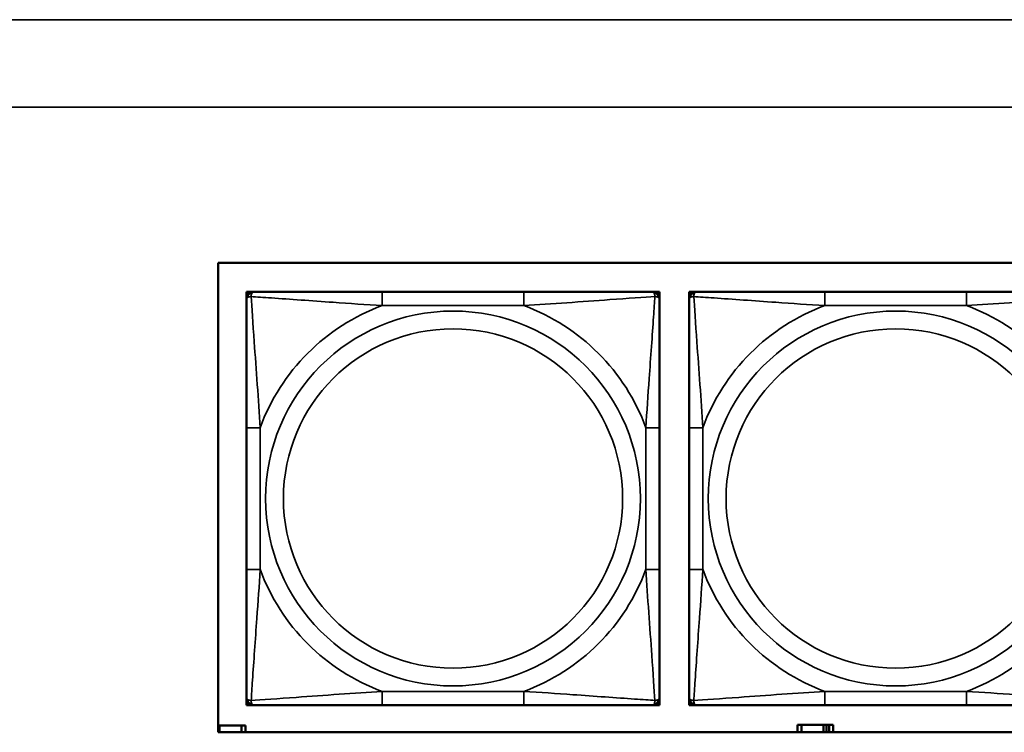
# Model space of a CAD drawing. Header units: inches. Extents: x 0.2 to 58.8, y 1.7 to 68.8.
# Tile 183 of 256: x 30.8 to 32.2, y 59.3 to 60.3. Entities that reach past the tile are written whole.
import ezdxf

# ---------------------------------------------------------------- set-up
doc = ezdxf.new("R2010")
doc.units = ezdxf.units.IN
doc.header["$MEASUREMENT"] = 0
doc.layers.add('Visible (ANSI)', color=7, linetype='Continuous', lineweight=50)
doc.layers.add('Visible Narrow (ANSI)', color=7, linetype='Continuous', lineweight=35)

msp = doc.modelspace()

# ---------------------------------------------------------------- linework, layer by layer
at = {"layer": 'Visible (ANSI)'}
for p, q in [((31.1021, 59.2667), (31.1021, 59.9372)), ((31.1021, 59.9372), (36.1874, 59.9372)), ((31.1422, 59.896), (31.1481, 59.896)), ((31.1422, 59.8901), (31.1422, 59.896)), ((31.1422, 59.8842), (31.1422, 59.8901)), ((31.1481, 59.896), (31.154, 59.896)), ((31.5387, 59.896), (31.3364, 59.896)), ((31.721, 59.896), (31.7269, 59.896)), ((31.7269, 59.896), (31.7328, 59.896)), ((31.7328, 59.896), (31.7328, 59.8901)), ((31.7328, 59.8901), (31.7328, 59.8842)), ((31.7748, 59.896), (31.7807, 59.896)), ((31.7748, 59.8901), (31.7748, 59.896)), ((31.7748, 59.8842), (31.7748, 59.8901)), ((31.7807, 59.896), (31.7866, 59.896)), ((32.1712, 59.896), (31.9689, 59.896)), ((31.1422, 59.7018), (31.1422, 59.4995)), ((31.7328, 59.4995), (31.7328, 59.7018)), ((31.7748, 59.7018), (31.7748, 59.4995)), ((31.1422, 59.3113), (31.1422, 59.3172)), ((31.1422, 59.3054), (31.1422, 59.3113)), ((31.7328, 59.3172), (31.7328, 59.3113)), ((31.7328, 59.3113), (31.7328, 59.3054)), ((31.7748, 59.3113), (31.7748, 59.3172)), ((31.7748, 59.3054), (31.7748, 59.3113)), ((31.1481, 59.3054), (31.1422, 59.3054)), ((31.154, 59.3054), (31.1481, 59.3054)), ((31.3364, 59.3054), (31.5387, 59.3054)), ((31.7269, 59.3054), (31.721, 59.3054)), ((31.7328, 59.3054), (31.7269, 59.3054)), ((31.7807, 59.3054), (31.7748, 59.3054)), ((31.7866, 59.3054), (31.7807, 59.3054)), ((31.9689, 59.3054), (32.1712, 59.3054)), ((31.1021, 59.2763), (31.1037, 59.2763)), ((36.1874, 59.2667), (31.1021, 59.2667)), ((31.1037, 59.2763), (31.1037, 59.2667)), ((31.1037, 59.2763), (31.135, 59.2763)), ((31.135, 59.2763), (31.135, 59.2667)), ((31.1409, 59.2763), (31.135, 59.2763)), ((31.1409, 59.2667), (31.1409, 59.2763)), ((31.9218, 59.2667), (31.9218, 59.2668)), ((31.9218, 59.2668), (31.9299, 59.2668)), ((31.9357, 59.2773), (31.9299, 59.2773)), ((31.9299, 59.2773), (31.9299, 59.2667)), ((31.9357, 59.2773), (31.967, 59.2773)), ((31.9357, 59.2667), (31.9357, 59.2773)), ((31.967, 59.2667), (31.967, 59.2773)), ((31.967, 59.2773), (31.971, 59.2773)), ((31.971, 59.2773), (31.971, 59.2667)), ((31.971, 59.2773), (31.975, 59.2773)), ((31.9809, 59.2773), (31.975, 59.2773)), ((31.975, 59.2773), (31.975, 59.2667)), ((31.9809, 59.2667), (31.9809, 59.2773)), ((31.9809, 59.2668), (31.9873, 59.2668)), ((31.9873, 59.2668), (31.9873, 59.2667))]:
    msp.add_line(p, q, dxfattribs=at)
for centre, radius, start, end in [((31.1481, 59.8901), 0.00591, 90, 180), ((31.154, 59.8842), 0.0118, 90, 180), ((31.721, 59.8842), 0.0118, 0, 90), ((31.7269, 59.8901), 0.00591, 0, 90), ((31.7807, 59.8901), 0.00591, 90, 180), ((31.7866, 59.8842), 0.0118, 90, 180), ((31.154, 59.3172), 0.0118, 180, 270), ((31.1481, 59.3113), 0.00591, 180, 270), ((31.721, 59.3172), 0.0118, 270, 0), ((31.7269, 59.3113), 0.00591, 270, 0), ((31.7866, 59.3172), 0.0118, 180, 270), ((31.7807, 59.3113), 0.00591, 180, 270)]:
    msp.add_arc(centre, radius, start, end, dxfattribs=at)
for points, knots in [([(31.1422, 59.8842), (31.1422, 59.8784), (31.1422, 59.8659), (31.1422, 59.8507), (31.1422, 59.8273), (31.1422, 59.7982), (31.1422, 59.7691), (31.1422, 59.7469), (31.1422, 59.7243), (31.1422, 59.7018)], [-0.7968224, -0.7968224, -0.7968224, -0.7968224, -0.6514613, -0.6514613, -0.6514613, -0.427691, -0.427691, -0.427691, -0.2569517, -0.2569517, -0.2569517, -0.2569517]), ([(31.3364, 59.896), (31.3127, 59.896), (31.2887, 59.896), (31.2653, 59.896), (31.2347, 59.896), (31.2038, 59.896), (31.1805, 59.896), (31.1685, 59.896), (31.1589, 59.896), (31.154, 59.896)], [0.2569537, 0.2569537, 0.2569537, 0.2569537, 0.4371919, 0.4371919, 0.4371919, 0.6739428, 0.6739428, 0.6739428, 0.7963818, 0.7963818, 0.7963818, 0.7963818]), ([(31.721, 59.896), (31.7152, 59.896), (31.7027, 59.896), (31.6875, 59.896), (31.6641, 59.896), (31.635, 59.896), (31.6059, 59.896), (31.5837, 59.896), (31.5611, 59.896), (31.5387, 59.896)], [-0.7968224, -0.7968224, -0.7968224, -0.7968224, -0.6514613, -0.6514613, -0.6514613, -0.427691, -0.427691, -0.427691, -0.2569517, -0.2569517, -0.2569517, -0.2569517]), ([(31.7328, 59.7018), (31.7328, 59.7255), (31.7328, 59.7495), (31.7328, 59.7729), (31.7328, 59.8035), (31.7328, 59.8344), (31.7328, 59.8577), (31.7328, 59.8697), (31.7328, 59.8793), (31.7328, 59.8842)], [0.2569537, 0.2569537, 0.2569537, 0.2569537, 0.4371919, 0.4371919, 0.4371919, 0.6739428, 0.6739428, 0.6739428, 0.7963818, 0.7963818, 0.7963818, 0.7963818]), ([(31.7748, 59.8842), (31.7748, 59.8784), (31.7748, 59.8659), (31.7748, 59.8507), (31.7748, 59.8273), (31.7748, 59.7982), (31.7748, 59.7691), (31.7748, 59.7469), (31.7748, 59.7243), (31.7748, 59.7018)], [-0.7968224, -0.7968224, -0.7968224, -0.7968224, -0.6514613, -0.6514613, -0.6514613, -0.427691, -0.427691, -0.427691, -0.2569517, -0.2569517, -0.2569517, -0.2569517]), ([(31.9689, 59.896), (31.9452, 59.896), (31.9213, 59.896), (31.8979, 59.896), (31.8672, 59.896), (31.8363, 59.896), (31.8131, 59.896), (31.8011, 59.896), (31.7914, 59.896), (31.7866, 59.896)], [0.2569537, 0.2569537, 0.2569537, 0.2569537, 0.4371919, 0.4371919, 0.4371919, 0.6739428, 0.6739428, 0.6739428, 0.7963818, 0.7963818, 0.7963818, 0.7963818]), ([(32.3535, 59.896), (32.3478, 59.896), (32.3353, 59.896), (32.3201, 59.896), (32.2966, 59.896), (32.2675, 59.896), (32.2384, 59.896), (32.2163, 59.896), (32.1936, 59.896), (32.1712, 59.896)], [-0.7968224, -0.7968224, -0.7968224, -0.7968224, -0.6514613, -0.6514613, -0.6514613, -0.427691, -0.427691, -0.427691, -0.2569517, -0.2569517, -0.2569517, -0.2569517]), ([(31.1422, 59.4995), (31.1422, 59.4759), (31.1422, 59.4519), (31.1422, 59.4285), (31.1422, 59.3978), (31.1422, 59.367), (31.1422, 59.3437), (31.1422, 59.3317), (31.1422, 59.3221), (31.1422, 59.3172)], [0.2569537, 0.2569537, 0.2569537, 0.2569537, 0.4371919, 0.4371919, 0.4371919, 0.6739428, 0.6739428, 0.6739428, 0.7963818, 0.7963818, 0.7963818, 0.7963818]), ([(31.7328, 59.3172), (31.7328, 59.323), (31.7328, 59.3355), (31.7328, 59.3507), (31.7328, 59.3741), (31.7328, 59.4032), (31.7328, 59.4323), (31.7328, 59.4545), (31.7328, 59.4771), (31.7328, 59.4995)], [-0.7968224, -0.7968224, -0.7968224, -0.7968224, -0.6514613, -0.6514613, -0.6514613, -0.427691, -0.427691, -0.427691, -0.2569517, -0.2569517, -0.2569517, -0.2569517]), ([(31.7748, 59.4995), (31.7748, 59.4759), (31.7748, 59.4519), (31.7748, 59.4285), (31.7748, 59.3978), (31.7748, 59.367), (31.7748, 59.3437), (31.7748, 59.3317), (31.7748, 59.3221), (31.7748, 59.3172)], [0.2569537, 0.2569537, 0.2569537, 0.2569537, 0.4371919, 0.4371919, 0.4371919, 0.6739428, 0.6739428, 0.6739428, 0.7963818, 0.7963818, 0.7963818, 0.7963818]), ([(31.154, 59.3054), (31.1598, 59.3054), (31.1723, 59.3054), (31.1875, 59.3054), (31.2109, 59.3054), (31.24, 59.3054), (31.2691, 59.3054), (31.2913, 59.3054), (31.3139, 59.3054), (31.3364, 59.3054)], [-0.7968224, -0.7968224, -0.7968224, -0.7968224, -0.6514613, -0.6514613, -0.6514613, -0.427691, -0.427691, -0.427691, -0.2569517, -0.2569517, -0.2569517, -0.2569517]), ([(31.5387, 59.3054), (31.5623, 59.3054), (31.5863, 59.3054), (31.6097, 59.3054), (31.6403, 59.3054), (31.6712, 59.3054), (31.6945, 59.3054), (31.7065, 59.3054), (31.7161, 59.3054), (31.721, 59.3054)], [0.2569537, 0.2569537, 0.2569537, 0.2569537, 0.4371919, 0.4371919, 0.4371919, 0.6739428, 0.6739428, 0.6739428, 0.7963818, 0.7963818, 0.7963818, 0.7963818]), ([(31.7866, 59.3054), (31.7923, 59.3054), (31.8048, 59.3054), (31.82, 59.3054), (31.8435, 59.3054), (31.8726, 59.3054), (31.9017, 59.3054), (31.9238, 59.3054), (31.9465, 59.3054), (31.9689, 59.3054)], [-0.7968224, -0.7968224, -0.7968224, -0.7968224, -0.6514613, -0.6514613, -0.6514613, -0.427691, -0.427691, -0.427691, -0.2569517, -0.2569517, -0.2569517, -0.2569517]), ([(32.1712, 59.3054), (32.1949, 59.3054), (32.2188, 59.3054), (32.2422, 59.3054), (32.2729, 59.3054), (32.3038, 59.3054), (32.327, 59.3054), (32.339, 59.3054), (32.3487, 59.3054), (32.3535, 59.3054)], [0.2569537, 0.2569537, 0.2569537, 0.2569537, 0.4371919, 0.4371919, 0.4371919, 0.6739428, 0.6739428, 0.6739428, 0.7963818, 0.7963818, 0.7963818, 0.7963818])]:
    msp.add_open_spline(points, degree=3, knots=knots, dxfattribs=at)
at = {"layer": 'Visible Narrow (ANSI)'}
for p, q in [((21.4369, 60.2848), (53.1829, 60.2848)), ((53.1829, 60.16), (21.4369, 60.16)), ((31.3364, 59.896), (31.3364, 59.8763)), ((31.5387, 59.896), (31.5387, 59.8763)), ((31.9689, 59.896), (31.9689, 59.8763)), ((32.1712, 59.896), (32.1712, 59.8763)), ((31.3364, 59.8763), (31.5387, 59.8763)), ((31.9689, 59.8763), (32.1712, 59.8763)), ((31.1422, 59.7018), (31.1619, 59.7018)), ((31.1619, 59.4995), (31.1619, 59.7018)), ((31.7131, 59.7018), (31.7131, 59.4995)), ((31.7328, 59.7018), (31.7131, 59.7018)), ((31.7748, 59.7018), (31.7945, 59.7018)), ((31.7945, 59.4995), (31.7945, 59.7018)), ((31.1422, 59.4995), (31.1619, 59.4995)), ((31.7328, 59.4995), (31.7131, 59.4995)), ((31.7748, 59.4995), (31.7945, 59.4995)), ((31.5387, 59.3251), (31.3364, 59.3251)), ((31.3364, 59.3054), (31.3364, 59.3251)), ((31.5387, 59.3054), (31.5387, 59.3251)), ((32.1712, 59.3251), (31.9689, 59.3251)), ((31.9689, 59.3054), (31.9689, 59.3251)), ((32.1712, 59.3054), (32.1712, 59.3251))]:
    msp.add_line(p, q, dxfattribs=at)
for centre, radius in [((31.4375, 59.6007), 0.2678), ((32.0701, 59.6007), 0.2678), ((31.4375, 59.6007), 0.2424), ((32.0701, 59.6007), 0.2424)]:
    msp.add_circle(centre, radius, dxfattribs=at)
for centre, start, end in [((31.4375, 59.6007), 110.1547, 159.8453), ((31.4375, 59.6007), 20.1547, 69.8453), ((32.0701, 59.6007), 110.1547, 159.8453), ((32.0701, 59.6007), 20.1547, 69.8453), ((31.4375, 59.6007), 200.1547, 249.8453), ((31.4375, 59.6007), 290.1547, 339.8453), ((32.0701, 59.6007), 200.1547, 249.8453), ((32.0701, 59.6007), 290.1547, 339.8453)]:
    msp.add_arc(centre, 0.2936, start, end, dxfattribs=at)
for points, knots in [([(31.1422, 59.8842), (31.1422, 59.8847), (31.1423, 59.8852), (31.1425, 59.8861), (31.1427, 59.8865), (31.1431, 59.887), (31.1433, 59.8873), (31.1436, 59.8876), (31.1437, 59.8877), (31.1441, 59.888), (31.1445, 59.8882), (31.1454, 59.8886), (31.146, 59.8889), (31.1475, 59.8891), (31.1482, 59.8891), (31.1491, 59.8891)], [-0.0532704, -0.0532704, -0.0532704, -0.0532704, -0.04377373, -0.04377373, -0.03521335, -0.03521335, -0.02986312, -0.02986312, -0.02651922, -0.02651922, -0.01983142, -0.01983142, -0.00913095, -0.00913095, 0.00023197, 0.00023197, 0.00023197, 0.00023197]), ([(31.1491, 59.8891), (31.1491, 59.89), (31.1491, 59.8907), (31.1493, 59.8922), (31.1495, 59.8928), (31.15, 59.8937), (31.1502, 59.8941), (31.1505, 59.8945), (31.1506, 59.8946), (31.1509, 59.8949), (31.1511, 59.8951), (31.1517, 59.8955), (31.1521, 59.8956), (31.153, 59.8959), (31.1535, 59.896), (31.154, 59.896)], [-0.00023197, -0.00023197, -0.00023197, -0.00023197, 0.00913095, 0.00913095, 0.01983142, 0.01983142, 0.02651922, 0.02651922, 0.02986312, 0.02986312, 0.03521335, 0.03521335, 0.04377373, 0.04377373, 0.0532704, 0.0532704, 0.0532704, 0.0532704]), ([(31.1491, 59.8891), (31.1567, 59.8886), (31.1667, 59.888), (31.2038, 59.8855), (31.2355, 59.8832), (31.2898, 59.8793), (31.313, 59.8777), (31.3364, 59.8763)], [-0.7478145, -0.7478145, -0.7478145, -0.7478145, -0.6493253, -0.6493253, -0.427691, -0.427691, -0.2569537, -0.2569537, -0.2569537, -0.2569537]), ([(31.1619, 59.7018), (31.1595, 59.7423), (31.1562, 59.7847), (31.1516, 59.8503), (31.15, 59.8748), (31.1491, 59.8891)], [0.2569517, 0.2569517, 0.2569517, 0.2569517, 0.5559983, 0.5559983, 0.7482818, 0.7482818, 0.7482818, 0.7482818]), ([(31.5387, 59.8763), (31.5791, 59.8787), (31.6215, 59.882), (31.6871, 59.8866), (31.7116, 59.8882), (31.7259, 59.8891)], [0.2569517, 0.2569517, 0.2569517, 0.2569517, 0.5559983, 0.5559983, 0.7482818, 0.7482818, 0.7482818, 0.7482818]), ([(31.7259, 59.8891), (31.7254, 59.8815), (31.7248, 59.8715), (31.7223, 59.8344), (31.72, 59.8027), (31.7161, 59.7484), (31.7145, 59.7252), (31.7131, 59.7018)], [-0.7478145, -0.7478145, -0.7478145, -0.7478145, -0.6493253, -0.6493253, -0.427691, -0.427691, -0.2569537, -0.2569537, -0.2569537, -0.2569537]), ([(31.721, 59.896), (31.7215, 59.896), (31.722, 59.8959), (31.7229, 59.8956), (31.7233, 59.8955), (31.7239, 59.8951), (31.7241, 59.8949), (31.7244, 59.8946), (31.7245, 59.8945), (31.7248, 59.8941), (31.725, 59.8937), (31.7255, 59.8928), (31.7257, 59.8922), (31.7259, 59.8907), (31.7259, 59.89), (31.7259, 59.8891)], [-0.0532704, -0.0532704, -0.0532704, -0.0532704, -0.04377373, -0.04377373, -0.03521335, -0.03521335, -0.02986312, -0.02986312, -0.02651922, -0.02651922, -0.01983142, -0.01983142, -0.00913095, -0.00913095, 0.00023197, 0.00023197, 0.00023197, 0.00023197]), ([(31.7259, 59.8891), (31.7268, 59.8891), (31.7275, 59.8891), (31.729, 59.8889), (31.7296, 59.8886), (31.7305, 59.8882), (31.7309, 59.888), (31.7313, 59.8877), (31.7314, 59.8876), (31.7317, 59.8873), (31.7319, 59.887), (31.7323, 59.8865), (31.7325, 59.8861), (31.7327, 59.8852), (31.7328, 59.8847), (31.7328, 59.8842)], [-0.00023197, -0.00023197, -0.00023197, -0.00023197, 0.00913095, 0.00913095, 0.01983142, 0.01983142, 0.02651922, 0.02651922, 0.02986312, 0.02986312, 0.03521335, 0.03521335, 0.04377373, 0.04377373, 0.0532704, 0.0532704, 0.0532704, 0.0532704]), ([(31.7748, 59.8842), (31.7748, 59.8847), (31.7748, 59.8852), (31.7751, 59.8861), (31.7753, 59.8865), (31.7757, 59.887), (31.7758, 59.8873), (31.7761, 59.8876), (31.7763, 59.8877), (31.7767, 59.888), (31.777, 59.8882), (31.7779, 59.8886), (31.7786, 59.8889), (31.78, 59.8891), (31.7808, 59.8891), (31.7816, 59.8891)], [-0.0532704, -0.0532704, -0.0532704, -0.0532704, -0.04377373, -0.04377373, -0.03521335, -0.03521335, -0.02986312, -0.02986312, -0.02651922, -0.02651922, -0.01983142, -0.01983142, -0.00913095, -0.00913095, 0.00023197, 0.00023197, 0.00023197, 0.00023197]), ([(31.7816, 59.8891), (31.7816, 59.89), (31.7817, 59.8907), (31.7819, 59.8922), (31.7821, 59.8928), (31.7825, 59.8937), (31.7827, 59.8941), (31.7831, 59.8945), (31.7832, 59.8946), (31.7835, 59.8949), (31.7837, 59.8951), (31.7843, 59.8955), (31.7847, 59.8956), (31.7855, 59.8959), (31.7861, 59.896), (31.7866, 59.896)], [-0.00023197, -0.00023197, -0.00023197, -0.00023197, 0.00913095, 0.00913095, 0.01983142, 0.01983142, 0.02651922, 0.02651922, 0.02986312, 0.02986312, 0.03521335, 0.03521335, 0.04377373, 0.04377373, 0.0532704, 0.0532704, 0.0532704, 0.0532704]), ([(31.7816, 59.8891), (31.7893, 59.8886), (31.7993, 59.888), (31.8363, 59.8855), (31.868, 59.8832), (31.9223, 59.8793), (31.9455, 59.8777), (31.9689, 59.8763)], [-0.7478145, -0.7478145, -0.7478145, -0.7478145, -0.6493253, -0.6493253, -0.427691, -0.427691, -0.2569537, -0.2569537, -0.2569537, -0.2569537]), ([(31.7945, 59.7018), (31.7921, 59.7423), (31.7888, 59.7847), (31.7842, 59.8503), (31.7825, 59.8748), (31.7816, 59.8891)], [0.2569517, 0.2569517, 0.2569517, 0.2569517, 0.5559983, 0.5559983, 0.7482818, 0.7482818, 0.7482818, 0.7482818]), ([(32.1712, 59.8763), (32.2117, 59.8787), (32.254, 59.882), (32.3197, 59.8866), (32.3441, 59.8882), (32.3585, 59.8891)], [0.2569517, 0.2569517, 0.2569517, 0.2569517, 0.5559983, 0.5559983, 0.7482818, 0.7482818, 0.7482818, 0.7482818]), ([(31.1491, 59.3123), (31.1496, 59.3199), (31.1502, 59.3299), (31.1527, 59.367), (31.155, 59.3987), (31.1589, 59.4529), (31.1605, 59.4762), (31.1619, 59.4995)], [-0.7478145, -0.7478145, -0.7478145, -0.7478145, -0.6493253, -0.6493253, -0.427691, -0.427691, -0.2569537, -0.2569537, -0.2569537, -0.2569537]), ([(31.7131, 59.4995), (31.7155, 59.4591), (31.7188, 59.4167), (31.7234, 59.351), (31.725, 59.3266), (31.7259, 59.3123)], [0.2569517, 0.2569517, 0.2569517, 0.2569517, 0.5559983, 0.5559983, 0.7482818, 0.7482818, 0.7482818, 0.7482818]), ([(31.7816, 59.3123), (31.7821, 59.3199), (31.7828, 59.3299), (31.7852, 59.367), (31.7875, 59.3987), (31.7914, 59.4529), (31.7931, 59.4762), (31.7945, 59.4995)], [-0.7478145, -0.7478145, -0.7478145, -0.7478145, -0.6493253, -0.6493253, -0.427691, -0.427691, -0.2569537, -0.2569537, -0.2569537, -0.2569537]), ([(31.3364, 59.3251), (31.2959, 59.3227), (31.2535, 59.3194), (31.1879, 59.3148), (31.1634, 59.3132), (31.1491, 59.3123)], [0.2569517, 0.2569517, 0.2569517, 0.2569517, 0.5559983, 0.5559983, 0.7482818, 0.7482818, 0.7482818, 0.7482818]), ([(31.7259, 59.3123), (31.7183, 59.3128), (31.7083, 59.3134), (31.6712, 59.3159), (31.6395, 59.3182), (31.5853, 59.3221), (31.562, 59.3237), (31.5387, 59.3251)], [-0.7478145, -0.7478145, -0.7478145, -0.7478145, -0.6493253, -0.6493253, -0.427691, -0.427691, -0.2569537, -0.2569537, -0.2569537, -0.2569537]), ([(31.9689, 59.3251), (31.9284, 59.3227), (31.8861, 59.3194), (31.8204, 59.3148), (31.796, 59.3132), (31.7816, 59.3123)], [0.2569517, 0.2569517, 0.2569517, 0.2569517, 0.5559983, 0.5559983, 0.7482818, 0.7482818, 0.7482818, 0.7482818]), ([(32.3585, 59.3123), (32.3508, 59.3128), (32.3408, 59.3134), (32.3038, 59.3159), (32.2721, 59.3182), (32.2178, 59.3221), (32.1946, 59.3237), (32.1712, 59.3251)], [-0.7478145, -0.7478145, -0.7478145, -0.7478145, -0.6493253, -0.6493253, -0.427691, -0.427691, -0.2569537, -0.2569537, -0.2569537, -0.2569537]), ([(31.1491, 59.3123), (31.1482, 59.3123), (31.1475, 59.3123), (31.146, 59.3125), (31.1454, 59.3127), (31.1445, 59.3132), (31.1441, 59.3134), (31.1437, 59.3137), (31.1436, 59.3138), (31.1433, 59.3141), (31.1431, 59.3143), (31.1427, 59.3149), (31.1425, 59.3153), (31.1423, 59.3162), (31.1422, 59.3167), (31.1422, 59.3172)], [-0.00023197, -0.00023197, -0.00023197, -0.00023197, 0.00913095, 0.00913095, 0.01983142, 0.01983142, 0.02651922, 0.02651922, 0.02986312, 0.02986312, 0.03521335, 0.03521335, 0.04377373, 0.04377373, 0.0532704, 0.0532704, 0.0532704, 0.0532704]), ([(31.154, 59.3054), (31.1535, 59.3054), (31.153, 59.3055), (31.1521, 59.3057), (31.1517, 59.3059), (31.1511, 59.3063), (31.1509, 59.3065), (31.1506, 59.3068), (31.1505, 59.3069), (31.1502, 59.3073), (31.15, 59.3076), (31.1495, 59.3086), (31.1493, 59.3092), (31.1491, 59.3107), (31.1491, 59.3114), (31.1491, 59.3123)], [-0.0532704, -0.0532704, -0.0532704, -0.0532704, -0.04377373, -0.04377373, -0.03521335, -0.03521335, -0.02986312, -0.02986312, -0.02651922, -0.02651922, -0.01983142, -0.01983142, -0.00913095, -0.00913095, 0.00023197, 0.00023197, 0.00023197, 0.00023197]), ([(31.7259, 59.3123), (31.7259, 59.3114), (31.7259, 59.3107), (31.7257, 59.3092), (31.7255, 59.3086), (31.725, 59.3076), (31.7248, 59.3073), (31.7245, 59.3069), (31.7244, 59.3068), (31.7241, 59.3065), (31.7239, 59.3063), (31.7233, 59.3059), (31.7229, 59.3057), (31.722, 59.3055), (31.7215, 59.3054), (31.721, 59.3054)], [-0.00023197, -0.00023197, -0.00023197, -0.00023197, 0.00913095, 0.00913095, 0.01983142, 0.01983142, 0.02651922, 0.02651922, 0.02986312, 0.02986312, 0.03521335, 0.03521335, 0.04377373, 0.04377373, 0.0532704, 0.0532704, 0.0532704, 0.0532704]), ([(31.7328, 59.3172), (31.7328, 59.3167), (31.7327, 59.3162), (31.7325, 59.3153), (31.7323, 59.3149), (31.7319, 59.3143), (31.7317, 59.3141), (31.7314, 59.3138), (31.7313, 59.3137), (31.7309, 59.3134), (31.7305, 59.3132), (31.7296, 59.3127), (31.729, 59.3125), (31.7275, 59.3123), (31.7268, 59.3123), (31.7259, 59.3123)], [-0.0532704, -0.0532704, -0.0532704, -0.0532704, -0.04377373, -0.04377373, -0.03521335, -0.03521335, -0.02986312, -0.02986312, -0.02651922, -0.02651922, -0.01983142, -0.01983142, -0.00913095, -0.00913095, 0.00023197, 0.00023197, 0.00023197, 0.00023197]), ([(31.7816, 59.3123), (31.7808, 59.3123), (31.78, 59.3123), (31.7786, 59.3125), (31.7779, 59.3127), (31.777, 59.3132), (31.7767, 59.3134), (31.7763, 59.3137), (31.7761, 59.3138), (31.7758, 59.3141), (31.7757, 59.3143), (31.7753, 59.3149), (31.7751, 59.3153), (31.7748, 59.3162), (31.7748, 59.3167), (31.7748, 59.3172)], [-0.00023197, -0.00023197, -0.00023197, -0.00023197, 0.00913095, 0.00913095, 0.01983142, 0.01983142, 0.02651922, 0.02651922, 0.02986312, 0.02986312, 0.03521335, 0.03521335, 0.04377373, 0.04377373, 0.0532704, 0.0532704, 0.0532704, 0.0532704]), ([(31.7866, 59.3054), (31.7861, 59.3054), (31.7855, 59.3055), (31.7847, 59.3057), (31.7843, 59.3059), (31.7837, 59.3063), (31.7835, 59.3065), (31.7832, 59.3068), (31.7831, 59.3069), (31.7827, 59.3073), (31.7825, 59.3076), (31.7821, 59.3086), (31.7819, 59.3092), (31.7817, 59.3107), (31.7816, 59.3114), (31.7816, 59.3123)], [-0.0532704, -0.0532704, -0.0532704, -0.0532704, -0.04377373, -0.04377373, -0.03521335, -0.03521335, -0.02986312, -0.02986312, -0.02651922, -0.02651922, -0.01983142, -0.01983142, -0.00913095, -0.00913095, 0.00023197, 0.00023197, 0.00023197, 0.00023197])]:
    msp.add_open_spline(points, degree=3, knots=knots, dxfattribs=at)

doc.saveas('drawing.dxf')
